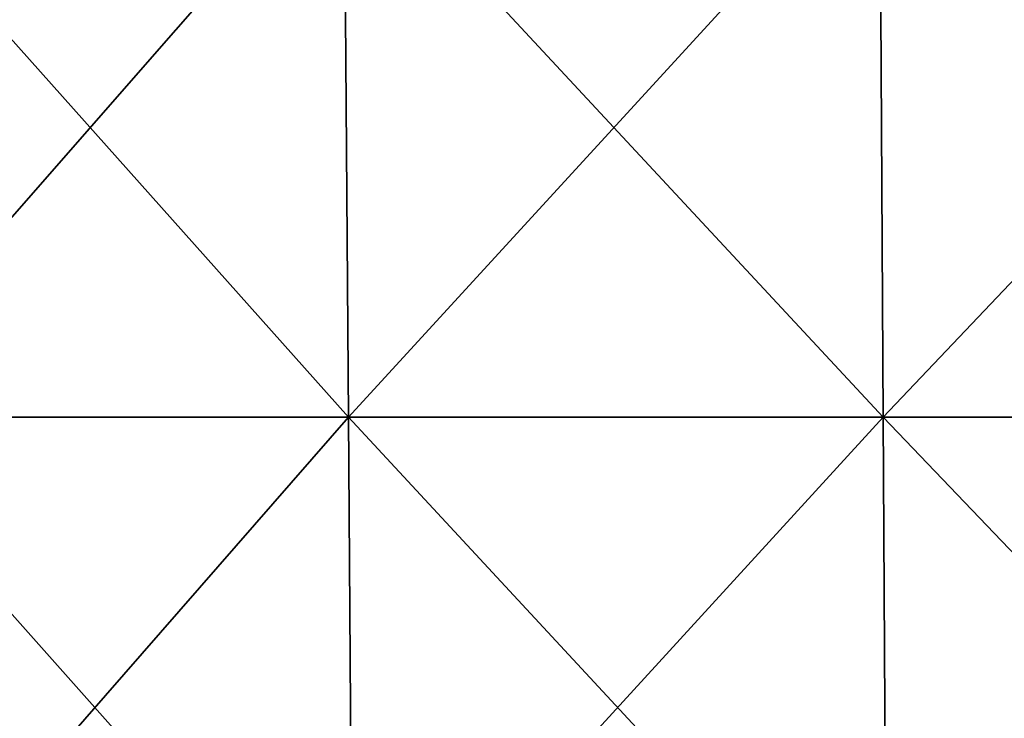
# Model space of a CAD drawing. Header units: millimetres. Extents: x -125 to 125, y -46 to 12.
# Tile 76 of 256: x -59 to -38, y -16 to -2. Entities that reach past the tile are written whole.
import ezdxf

# ---------------------------------------------------------------- set-up
doc = ezdxf.new("R2010")
doc.units = ezdxf.units.MM
doc.header["$LTSCALE"] = 26.699852
doc.layers.add('182', color=7, linetype='CONTINUOUS')
doc.layers.add('183', color=7, linetype='CONTINUOUS')

msp = doc.modelspace()

# ---------------------------------------------------------------- linework, layer by layer
at = {"layer": '182', "color": 7, "linetype": 'CONTINUOUS'}
for points in [[(-62.438, 1.868, -108.146), (-51.876, 1.868, -113.592), (-62.334, -10.087, -107.966), (-62.438, 1.868, -108.146)], [(-62.334, -10.087, -107.966), (-51.876, 1.868, -113.592), (-51.789, -10.087, -113.402), (-62.334, -10.087, -107.966)], [(-51.876, 1.868, -113.592), (-40.843, 1.868, -118.008), (-51.789, -10.087, -113.402), (-51.876, 1.868, -113.592)], [(-51.789, -10.087, -113.402), (-40.843, 1.868, -118.008), (-40.775, -10.087, -117.811), (-51.789, -10.087, -113.402)], [(-40.843, 1.868, -118.008), (-29.441, 1.868, -121.356), (-40.775, -10.087, -117.811), (-40.843, 1.868, -118.008)], [(-40.775, -10.087, -117.811), (-29.441, 1.868, -121.356), (-29.392, -10.087, -121.154), (-40.775, -10.087, -117.811)], [(-62.23, -22.043, -107.785), (-62.334, -10.087, -107.966), (-51.789, -10.087, -113.402), (-62.23, -22.043, -107.785)], [(-51.702, -22.043, -113.212), (-62.23, -22.043, -107.785), (-51.789, -10.087, -113.402), (-51.702, -22.043, -113.212)], [(-51.702, -22.043, -113.212), (-51.789, -10.087, -113.402), (-40.775, -10.087, -117.811), (-51.702, -22.043, -113.212)], [(-40.707, -22.043, -117.614), (-51.702, -22.043, -113.212), (-40.775, -10.087, -117.811), (-40.707, -22.043, -117.614)], [(-40.707, -22.043, -117.614), (-40.775, -10.087, -117.811), (-29.392, -10.087, -121.154), (-40.707, -22.043, -117.614)], [(-29.342, -22.043, -120.951), (-40.707, -22.043, -117.614), (-29.392, -10.087, -121.154), (-29.342, -22.043, -120.951)]]:
    msp.add_3dface(points, dxfattribs=at)
at = {"layer": '183', "color": 7, "linetype": 'CONTINUOUS'}
for points in [[(-51.789, -10.087, 113.402), (-62.438, 1.868, 108.146), (-62.334, -10.087, 107.966), (-51.789, -10.087, 113.402)], [(-51.876, 1.868, 113.592), (-62.438, 1.868, 108.146), (-51.789, -10.087, 113.402), (-51.876, 1.868, 113.592)], [(-40.775, -10.087, 117.811), (-51.876, 1.868, 113.592), (-51.789, -10.087, 113.402), (-40.775, -10.087, 117.811)], [(-40.843, 1.868, 118.008), (-51.876, 1.868, 113.592), (-40.775, -10.087, 117.811), (-40.843, 1.868, 118.008)], [(-29.392, -10.087, 121.154), (-40.843, 1.868, 118.008), (-40.775, -10.087, 117.811), (-29.392, -10.087, 121.154)], [(-29.441, 1.868, 121.356), (-40.843, 1.868, 118.008), (-29.392, -10.087, 121.154), (-29.441, 1.868, 121.356)], [(-51.702, -22.043, 113.212), (-51.789, -10.087, 113.402), (-62.334, -10.087, 107.966), (-51.702, -22.043, 113.212)], [(-62.23, -22.043, 107.785), (-51.702, -22.043, 113.212), (-62.334, -10.087, 107.966), (-62.23, -22.043, 107.785)], [(-40.707, -22.043, 117.614), (-40.775, -10.087, 117.811), (-51.789, -10.087, 113.402), (-40.707, -22.043, 117.614)], [(-51.702, -22.043, 113.212), (-40.707, -22.043, 117.614), (-51.789, -10.087, 113.402), (-51.702, -22.043, 113.212)], [(-29.342, -22.043, 120.951), (-29.392, -10.087, 121.154), (-40.775, -10.087, 117.811), (-29.342, -22.043, 120.951)], [(-40.707, -22.043, 117.614), (-29.342, -22.043, 120.951), (-40.775, -10.087, 117.811), (-40.707, -22.043, 117.614)]]:
    msp.add_3dface(points, dxfattribs=at)

doc.saveas('drawing.dxf')
